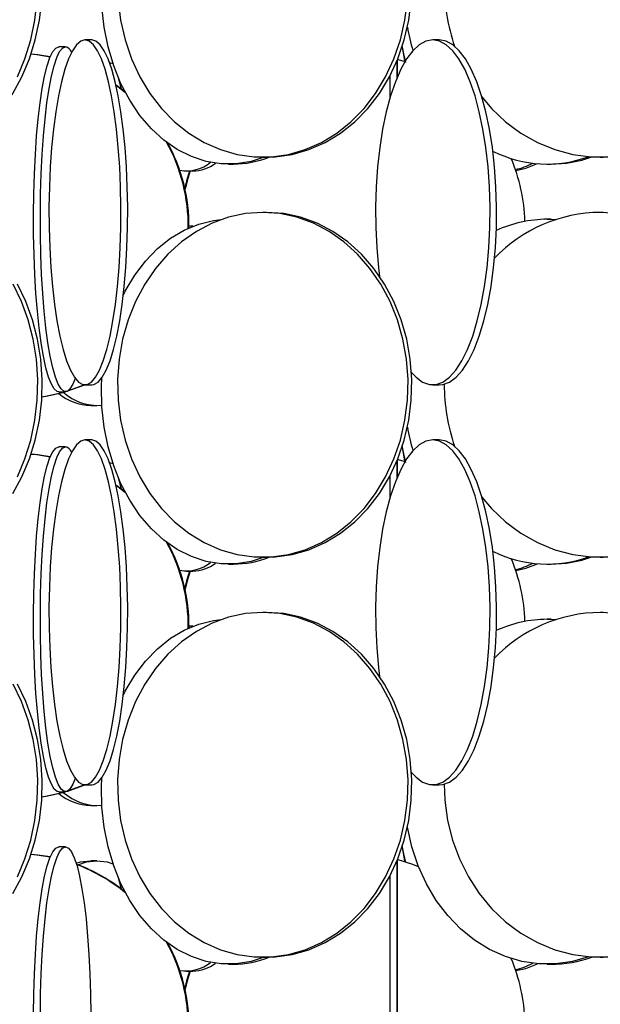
# Model space of a CAD drawing. Header units: millimetres. Extents: x 495 to 2657, y 518 to 2595.
# Tile 70 of 91: x 2476 to 2518, y 1918 to 1989. Entities that reach past the tile are written whole.
import ezdxf

# ---------------------------------------------------------------- set-up
doc = ezdxf.new("R2010")
doc.units = ezdxf.units.MM

msp = doc.modelspace()

# ---------------------------------------------------------------- linework, layer by layer
at = {"color": 7, "linetype": 'Continuous', "lineweight": 25}
for p, q in [((2481.301, 1987.548), (2480.812, 1987.548)), ((2506.485, 1987.548), (2506.013, 1987.548)), ((2479.405, 1987.048), (2478.91, 1987.048)), ((2482.592, 1985.913), (2482.84, 1985.83)), ((2504.037, 1985.951), (2503.43, 1986.13)), ((2483.715, 1983.785), (2483.105, 1984.249)), ((2483.224, 1984.82), (2483.428, 1984.011)), ((2483.755, 1983.71), (2483.07, 1984.236)), ((2491.224, 1978.548), (2491.562, 1978.548)), ((2493.697, 1979.048), (2493.966, 1979.048)), ((2514.307, 1978.548), (2514.587, 1978.548)), ((2518.151, 1979.048), (2518.364, 1979.048)), ((2488.176, 1978.048), (2488.624, 1978.048)), ((2493.966, 1975.048), (2493.697, 1975.048)), ((2518.364, 1975.048), (2518.151, 1975.048)), ((2514.587, 1974.548), (2514.307, 1974.548)), ((2514.307, 1974.548), (2514.919, 1974.527)), ((2514.587, 1974.548), (2514.961, 1974.54)), ((2488.624, 1974.048), (2488.351, 1974.048)), ((2488.565, 1974.018), (2488.351, 1974.042)), ((2479.57, 1962.1), (2480.792, 1962.549)), ((2479.612, 1962.129), (2480.748, 1962.552)), ((2480.812, 1962.548), (2481.301, 1962.548)), ((2506.013, 1962.548), (2506.485, 1962.548)), ((2478.91, 1962.048), (2479.405, 1962.048)), ((2481.232, 1961.048), (2481.664, 1961.048)), ((2479.405, 1958.048), (2478.91, 1958.048)), ((2481.301, 1958.548), (2480.812, 1958.548)), ((2506.485, 1958.548), (2506.013, 1958.548)), ((2504.037, 1956.951), (2503.43, 1957.13)), ((2482.592, 1956.913), (2482.84, 1956.83)), ((2483.224, 1955.82), (2483.428, 1955.011)), ((2483.715, 1954.785), (2483.06, 1955.28)), ((2483.755, 1954.71), (2483.07, 1955.236)), ((2493.697, 1950.048), (2493.966, 1950.048)), ((2518.151, 1950.048), (2518.364, 1950.048)), ((2491.224, 1949.548), (2491.562, 1949.548)), ((2514.307, 1949.548), (2514.587, 1949.548)), ((2488.176, 1949.048), (2488.624, 1949.048)), ((2493.966, 1946.048), (2493.697, 1946.048)), ((2518.364, 1946.048), (2518.151, 1946.048)), ((2488.624, 1945.048), (2488.351, 1945.048)), ((2488.565, 1945.018), (2488.351, 1945.042)), ((2514.587, 1945.548), (2514.307, 1945.548)), ((2514.307, 1945.548), (2514.919, 1945.527)), ((2514.587, 1945.548), (2514.961, 1945.54)), ((2478.91, 1933.048), (2479.405, 1933.048)), ((2479.57, 1933.1), (2480.792, 1933.549)), ((2479.612, 1933.129), (2480.748, 1933.552)), ((2480.812, 1933.548), (2481.301, 1933.548)), ((2506.013, 1933.548), (2506.485, 1933.548)), ((2481.232, 1932.048), (2481.664, 1932.048)), ((2479.405, 1929.048), (2478.91, 1929.048)), ((2481.664, 1928.048), (2481.232, 1928.048)), ((2483.224, 1926.82), (2483.428, 1926.011)), ((2493.697, 1921.048), (2493.966, 1921.048)), ((2518.151, 1921.048), (2518.364, 1921.048)), ((2488.176, 1920.048), (2488.624, 1920.048)), ((2491.224, 1920.548), (2491.562, 1920.548)), ((2514.307, 1920.548), (2514.587, 1920.548))]:
    msp.add_line(p, q, dxfattribs=at)
at = {"color": 7, "linetype": 'Continuous', "lineweight": 25, "flags": 128}
for points in [[(2493.808, 1979.048), (2492.857, 1978.745), (2491.771, 1978.57), (2490.678, 1978.57), (2489.592, 1978.745), (2488.53, 1979.093), (2487.505, 1979.609), (2486.532, 1980.285), (2485.625, 1981.113), (2484.797, 1982.08), (2484.059, 1983.172), (2483.422, 1984.376), (2482.894, 1985.673), (2482.483, 1987.045), (2482.195, 1988.474), (2482.034, 1989.938), (2482.001, 1991.419), (2482.026, 1992.041)], [(2468.137, 1979.048), (2468.705, 1979.07), (2469.832, 1979.245), (2470.935, 1979.593), (2471.999, 1980.109), (2473.009, 1980.785), (2473.95, 1981.613), (2474.81, 1982.58), (2475.576, 1983.672), (2476.237, 1984.876), (2476.785, 1986.173), (2477.212, 1987.545), (2477.511, 1988.974), (2477.679, 1990.438)], [(2475.916, 1984.876), (2476.464, 1986.173), (2476.891, 1987.545), (2477.19, 1988.974), (2477.357, 1990.438)], [(2483.211, 1990.438), (2483.395, 1988.974), (2483.724, 1987.545), (2484.193, 1986.173), (2484.795, 1984.876), (2485.522, 1983.672), (2486.364, 1982.58), (2487.309, 1981.613), (2488.343, 1980.785), (2489.453, 1980.109), (2490.622, 1979.593), (2491.835, 1979.245), (2493.073, 1979.07), (2494.321, 1979.07), (2495.559, 1979.245), (2496.771, 1979.593), (2497.941, 1980.109), (2499.05, 1980.785), (2500.085, 1981.613), (2501.03, 1982.58), (2501.872, 1983.672), (2502.599, 1984.876), (2503.201, 1986.173), (2503.67, 1987.545), (2503.999, 1988.974), (2504.183, 1990.438)], [(2493.966, 1979.048), (2494.59, 1979.07), (2495.829, 1979.245), (2497.041, 1979.593), (2498.21, 1980.109), (2499.32, 1980.785), (2500.355, 1981.613), (2501.299, 1982.58), (2502.141, 1983.672), (2502.868, 1984.876), (2503.471, 1986.173), (2503.939, 1987.545), (2504.268, 1988.974), (2504.452, 1990.438)], [(2480.812, 1987.548), (2480.504, 1987.461), (2480.199, 1987.199), (2479.904, 1986.766), (2479.621, 1986.169), (2479.355, 1985.416), (2479.109, 1984.517), (2478.887, 1983.486), (2478.692, 1982.336), (2478.527, 1981.083), (2478.394, 1979.746), (2478.295, 1978.343), (2478.232, 1976.894), (2478.204, 1975.419), (2478.214, 1973.938), (2478.259, 1972.474), (2478.341, 1971.045), (2478.457, 1969.673), (2478.606, 1968.376), (2478.786, 1967.172), (2478.995, 1966.08), (2479.229, 1965.113), (2479.485, 1964.285), (2479.76, 1963.609), (2480.05, 1963.093), (2480.351, 1962.745), (2480.658, 1962.57), (2480.967, 1962.57), (2481.274, 1962.745), (2481.574, 1963.093), (2481.864, 1963.609), (2482.139, 1964.285), (2482.395, 1965.113), (2482.63, 1966.08), (2482.838, 1967.172), (2483.018, 1968.376), (2483.168, 1969.673), (2483.284, 1971.045), (2483.365, 1972.474), (2483.411, 1973.938), (2483.42, 1975.419), (2483.393, 1976.894), (2483.329, 1978.343), (2483.23, 1979.746), (2483.097, 1981.083), (2482.932, 1982.336), (2482.737, 1983.486), (2482.516, 1984.517), (2482.27, 1985.416), (2482.004, 1986.169), (2481.721, 1986.766), (2481.425, 1987.199), (2481.121, 1987.461), (2480.812, 1987.548)], [(2481.301, 1962.548), (2481.456, 1962.57), (2481.763, 1962.745), (2482.063, 1963.093), (2482.353, 1963.609), (2482.628, 1964.285), (2482.884, 1965.113), (2483.119, 1966.08), (2483.327, 1967.172), (2483.507, 1968.376), (2483.657, 1969.673), (2483.773, 1971.045), (2483.854, 1972.474), (2483.9, 1973.938), (2483.909, 1975.419), (2483.882, 1976.894), (2483.818, 1978.343), (2483.719, 1979.746), (2483.586, 1981.083), (2483.421, 1982.336), (2483.226, 1983.486), (2483.005, 1984.517), (2482.759, 1985.416), (2482.493, 1986.169), (2482.21, 1986.766), (2481.914, 1987.199), (2481.61, 1987.461), (2481.301, 1987.548), (2481.301, 1987.548)], [(2506.013, 1987.548), (2505.522, 1987.461), (2505.038, 1987.199), (2504.568, 1986.766), (2504.118, 1986.169), (2503.694, 1985.416), (2503.303, 1984.517), (2502.951, 1983.486), (2502.641, 1982.336), (2502.378, 1981.083), (2502.167, 1979.746), (2502.009, 1978.343), (2501.908, 1976.894), (2501.864, 1975.419), (2501.879, 1973.938), (2501.951, 1972.474), (2502.081, 1971.045), (2502.16, 1970.396)], [(2503.779, 1987.14), (2503.89, 1986.545), (2504.029, 1985.92)], [(2503.779, 1987.14), (2503.967, 1986.045), (2503.983, 1985.968)], [(2504.454, 1963.464), (2504.801, 1963.093), (2505.279, 1962.745), (2505.767, 1962.57), (2506.259, 1962.57), (2506.747, 1962.745), (2507.225, 1963.093), (2507.687, 1963.609), (2508.124, 1964.285), (2508.532, 1965.113), (2508.905, 1966.08), (2509.236, 1967.172), (2509.523, 1968.376), (2509.761, 1969.673), (2509.945, 1971.045), (2510.075, 1972.474), (2510.148, 1973.938), (2510.162, 1975.419), (2510.119, 1976.894), (2510.017, 1978.343), (2509.86, 1979.746), (2509.648, 1981.083), (2509.386, 1982.336), (2509.076, 1983.486), (2508.723, 1984.517), (2508.332, 1985.416), (2507.909, 1986.169), (2507.459, 1986.766), (2506.988, 1987.199), (2506.504, 1987.461), (2506.013, 1987.548), (2506.013, 1987.548)], [(2506.485, 1962.548), (2506.731, 1962.57), (2507.219, 1962.745), (2507.697, 1963.093), (2508.158, 1963.609), (2508.596, 1964.285), (2509.004, 1965.113), (2509.376, 1966.08), (2509.708, 1967.172), (2509.995, 1968.376), (2510.232, 1969.673), (2510.417, 1971.045), (2510.547, 1972.474), (2510.619, 1973.938), (2510.634, 1975.419), (2510.59, 1976.894), (2510.489, 1978.343), (2510.331, 1979.746), (2510.12, 1981.083), (2509.857, 1982.336), (2509.547, 1983.486), (2509.195, 1984.517), (2508.804, 1985.416), (2508.38, 1986.169), (2507.93, 1986.766), (2507.46, 1987.199), (2506.976, 1987.461), (2506.485, 1987.548), (2506.485, 1987.548)], [(2478.291, 1986.308), (2477.337, 1986.461), (2476.902, 1986.505)], [(2478.295, 1986.318), (2477.389, 1986.461), (2476.904, 1986.509)], [(2478.91, 1962.048), (2478.802, 1962.07), (2478.587, 1962.245), (2478.377, 1962.593), (2478.174, 1963.109), (2477.981, 1963.785), (2477.802, 1964.613), (2477.638, 1965.58), (2477.492, 1966.672), (2477.366, 1967.876), (2477.261, 1969.173), (2477.18, 1970.545), (2477.123, 1971.974), (2477.091, 1973.438), (2477.084, 1974.919), (2477.104, 1976.394), (2477.148, 1977.843), (2477.218, 1979.246), (2477.311, 1980.583), (2477.426, 1981.836), (2477.563, 1982.986), (2477.718, 1984.017), (2477.89, 1984.916), (2478.076, 1985.669), (2478.274, 1986.266), (2478.481, 1986.699), (2478.694, 1986.961), (2478.91, 1987.048), (2478.91, 1987.048)], [(2480.108, 1963.012), (2479.938, 1962.593), (2479.728, 1962.245), (2479.513, 1962.07), (2479.297, 1962.07), (2479.082, 1962.245), (2478.871, 1962.593), (2478.669, 1963.109), (2478.476, 1963.785), (2478.297, 1964.613), (2478.133, 1965.58), (2477.987, 1966.672), (2477.86, 1967.876), (2477.756, 1969.173), (2477.675, 1970.545), (2477.617, 1971.974), (2477.586, 1973.438), (2477.579, 1974.919), (2477.598, 1976.394), (2477.643, 1977.843), (2477.712, 1979.246), (2477.805, 1980.583), (2477.921, 1981.836), (2478.057, 1982.986), (2478.212, 1984.017), (2478.385, 1984.916), (2478.571, 1985.669), (2478.769, 1986.266), (2478.976, 1986.699), (2479.189, 1986.961), (2479.405, 1987.048), (2479.405, 1987.048)], [(2503.423, 1984.817), (2503.423, 1984.916), (2503.424, 1985.669), (2503.425, 1986.059)], [(2503.43, 1986.072), (2503.43, 1985.669), (2503.431, 1984.916), (2503.431, 1984.835)], [(2502.922, 1983.392), (2502.923, 1984.017), (2502.923, 1984.916), (2502.924, 1984.98)], [(2509.569, 1983.413), (2510.278, 1982.58), (2511.292, 1981.613), (2512.403, 1980.785), (2513.594, 1980.109), (2514.85, 1979.593), (2516.152, 1979.245), (2517.481, 1979.07), (2518.82, 1979.07)], [(2512.023, 1978.088), (2512.758, 1978.245), (2513.595, 1978.578)], [(2488.387, 1978.048), (2488.173, 1977.343), (2488.042, 1976.818)], [(2488.427, 1978.048), (2488.213, 1977.343), (2488.062, 1976.728)], [(2493.697, 1975.048), (2492.452, 1974.961), (2491.224, 1974.699), (2490.031, 1974.266), (2488.89, 1973.669), (2487.816, 1972.916), (2486.824, 1972.017), (2485.929, 1970.986), (2485.144, 1969.836), (2484.478, 1968.583), (2483.941, 1967.246), (2483.542, 1965.843), (2483.285, 1964.394), (2483.174, 1962.919), (2483.211, 1961.438), (2483.395, 1959.974), (2483.724, 1958.545), (2484.193, 1957.173), (2484.795, 1955.876), (2485.522, 1954.672), (2486.364, 1953.58), (2487.309, 1952.613), (2488.343, 1951.785), (2489.453, 1951.109), (2490.622, 1950.593), (2491.835, 1950.245), (2493.073, 1950.07), (2494.321, 1950.07), (2495.559, 1950.245), (2496.771, 1950.593), (2497.941, 1951.109), (2499.05, 1951.785), (2500.085, 1952.613), (2501.03, 1953.58), (2501.872, 1954.672), (2502.599, 1955.876), (2503.201, 1957.173), (2503.67, 1958.545), (2503.999, 1959.974), (2504.183, 1961.438), (2504.22, 1962.919), (2504.109, 1964.394), (2503.852, 1965.843), (2503.453, 1967.246), (2502.916, 1968.583), (2502.25, 1969.836), (2501.464, 1970.986), (2500.569, 1972.017), (2499.578, 1972.916), (2498.504, 1973.669), (2497.363, 1974.266), (2496.17, 1974.699), (2494.942, 1974.961), (2493.697, 1975.048)], [(2493.966, 1950.048), (2494.59, 1950.07), (2495.829, 1950.245), (2497.041, 1950.593), (2498.21, 1951.109), (2499.32, 1951.785), (2500.355, 1952.613), (2501.299, 1953.58), (2502.141, 1954.672), (2502.868, 1955.876), (2503.471, 1957.173), (2503.939, 1958.545), (2504.268, 1959.974), (2504.452, 1961.438), (2504.489, 1962.919), (2504.379, 1964.394), (2504.122, 1965.843), (2503.722, 1967.246), (2503.186, 1968.583), (2502.52, 1969.836), (2501.734, 1970.986), (2500.839, 1972.017), (2499.848, 1972.916), (2498.774, 1973.669), (2497.632, 1974.266), (2496.439, 1974.699), (2495.212, 1974.961), (2493.966, 1975.048), (2493.966, 1975.048)], [(2519.488, 1974.961), (2518.151, 1975.048), (2518.151, 1975.048)], [(2483.593, 1969.075), (2483.727, 1969.336), (2484.416, 1970.486), (2485.201, 1971.517), (2486.07, 1972.416), (2487.011, 1973.169), (2488.012, 1973.766), (2489.057, 1974.199), (2490.133, 1974.461), (2490.689, 1974.527)], [(2475.576, 1954.672), (2476.237, 1955.876), (2476.785, 1957.173), (2477.212, 1958.545), (2477.511, 1959.974), (2477.679, 1961.438), (2477.712, 1962.919), (2477.611, 1964.394), (2477.378, 1965.843), (2477.014, 1967.246), (2476.526, 1968.583), (2475.92, 1969.836)], [(2475.916, 1955.876), (2476.464, 1957.173), (2476.891, 1958.545), (2477.19, 1959.974), (2477.357, 1961.438), (2477.391, 1962.919), (2477.29, 1964.394), (2477.056, 1965.843), (2476.693, 1967.246), (2476.205, 1968.583), (2475.599, 1969.836)], [(2493.808, 1950.048), (2492.857, 1949.745), (2491.771, 1949.57), (2490.678, 1949.57), (2489.592, 1949.745), (2488.53, 1950.093), (2487.505, 1950.609), (2486.532, 1951.285), (2485.625, 1952.113), (2484.797, 1953.08), (2484.059, 1954.172), (2483.422, 1955.376), (2482.894, 1956.673), (2482.483, 1958.045), (2482.195, 1959.474), (2482.034, 1960.938), (2482.001, 1962.419), (2482.026, 1963.041)], [(2477.693, 1961.676), (2478.118, 1961.745), (2479.4, 1962.048)], [(2477.694, 1961.684), (2478.066, 1961.745), (2479.348, 1962.048)], [(2478.91, 1933.048), (2478.802, 1933.07), (2478.587, 1933.245), (2478.377, 1933.593), (2478.174, 1934.109), (2477.981, 1934.785), (2477.802, 1935.613), (2477.638, 1936.58), (2477.492, 1937.672), (2477.366, 1938.876), (2477.261, 1940.173), (2477.18, 1941.545), (2477.123, 1942.974), (2477.091, 1944.438), (2477.084, 1945.919), (2477.104, 1947.394), (2477.148, 1948.843), (2477.218, 1950.246), (2477.311, 1951.583), (2477.426, 1952.836), (2477.563, 1953.986), (2477.718, 1955.017), (2477.89, 1955.916), (2478.076, 1956.669), (2478.274, 1957.266), (2478.481, 1957.699), (2478.694, 1957.961), (2478.91, 1958.048), (2478.91, 1958.048)], [(2480.108, 1934.012), (2479.938, 1933.593), (2479.728, 1933.245), (2479.513, 1933.07), (2479.297, 1933.07), (2479.082, 1933.245), (2478.871, 1933.593), (2478.669, 1934.109), (2478.476, 1934.785), (2478.297, 1935.613), (2478.133, 1936.58), (2477.987, 1937.672), (2477.86, 1938.876), (2477.756, 1940.173), (2477.675, 1941.545), (2477.617, 1942.974), (2477.586, 1944.438), (2477.579, 1945.919), (2477.598, 1947.394), (2477.643, 1948.843), (2477.712, 1950.246), (2477.805, 1951.583), (2477.921, 1952.836), (2478.057, 1953.986), (2478.212, 1955.017), (2478.385, 1955.916), (2478.571, 1956.669), (2478.769, 1957.266), (2478.976, 1957.699), (2479.189, 1957.961), (2479.405, 1958.048), (2479.405, 1958.048)], [(2480.812, 1958.548), (2480.504, 1958.461), (2480.199, 1958.199), (2479.904, 1957.766), (2479.621, 1957.169), (2479.355, 1956.416), (2479.109, 1955.517), (2478.887, 1954.486), (2478.692, 1953.336), (2478.527, 1952.083), (2478.394, 1950.746), (2478.295, 1949.343), (2478.232, 1947.894), (2478.204, 1946.419), (2478.214, 1944.938), (2478.259, 1943.474), (2478.341, 1942.045), (2478.457, 1940.673), (2478.606, 1939.376), (2478.786, 1938.172), (2478.995, 1937.08), (2479.229, 1936.113), (2479.485, 1935.285), (2479.76, 1934.609), (2480.05, 1934.093), (2480.351, 1933.745), (2480.658, 1933.57), (2480.967, 1933.57), (2481.274, 1933.745), (2481.574, 1934.093), (2481.864, 1934.609), (2482.139, 1935.285), (2482.395, 1936.113), (2482.63, 1937.08), (2482.838, 1938.172), (2483.018, 1939.376), (2483.168, 1940.673), (2483.284, 1942.045), (2483.365, 1943.474), (2483.411, 1944.938), (2483.42, 1946.419), (2483.393, 1947.894), (2483.329, 1949.343), (2483.23, 1950.746), (2483.097, 1952.083), (2482.932, 1953.336), (2482.737, 1954.486), (2482.516, 1955.517), (2482.27, 1956.416), (2482.004, 1957.169), (2481.721, 1957.766), (2481.425, 1958.199), (2481.121, 1958.461), (2480.812, 1958.548)], [(2481.301, 1933.548), (2481.456, 1933.57), (2481.763, 1933.745), (2482.063, 1934.093), (2482.353, 1934.609), (2482.628, 1935.285), (2482.884, 1936.113), (2483.119, 1937.08), (2483.327, 1938.172), (2483.507, 1939.376), (2483.657, 1940.673), (2483.773, 1942.045), (2483.854, 1943.474), (2483.9, 1944.938), (2483.909, 1946.419), (2483.882, 1947.894), (2483.818, 1949.343), (2483.719, 1950.746), (2483.586, 1952.083), (2483.421, 1953.336), (2483.226, 1954.486), (2483.005, 1955.517), (2482.759, 1956.416), (2482.493, 1957.169), (2482.21, 1957.766), (2481.914, 1958.199), (2481.61, 1958.461), (2481.301, 1958.548), (2481.301, 1958.548)], [(2506.013, 1958.548), (2505.522, 1958.461), (2505.038, 1958.199), (2504.568, 1957.766), (2504.118, 1957.169), (2503.694, 1956.416), (2503.303, 1955.517), (2502.951, 1954.486), (2502.641, 1953.336), (2502.378, 1952.083), (2502.167, 1950.746), (2502.009, 1949.343), (2501.908, 1947.894), (2501.864, 1946.419), (2501.879, 1944.938), (2501.951, 1943.474), (2502.081, 1942.045), (2502.16, 1941.396)], [(2503.779, 1958.14), (2503.89, 1957.545), (2504.029, 1956.92)], [(2503.779, 1958.14), (2503.967, 1957.045), (2503.985, 1956.961)], [(2504.454, 1934.464), (2504.801, 1934.093), (2505.279, 1933.745), (2505.767, 1933.57), (2506.259, 1933.57), (2506.747, 1933.745), (2507.225, 1934.093), (2507.687, 1934.609), (2508.124, 1935.285), (2508.532, 1936.113), (2508.905, 1937.08), (2509.236, 1938.172), (2509.523, 1939.376), (2509.761, 1940.673), (2509.945, 1942.045), (2510.075, 1943.474), (2510.148, 1944.938), (2510.162, 1946.419), (2510.119, 1947.894), (2510.017, 1949.343), (2509.86, 1950.746), (2509.648, 1952.083), (2509.386, 1953.336), (2509.076, 1954.486), (2508.723, 1955.517), (2508.332, 1956.416), (2507.909, 1957.169), (2507.459, 1957.766), (2506.988, 1958.199), (2506.504, 1958.461), (2506.013, 1958.548), (2506.013, 1958.548)], [(2506.485, 1933.548), (2506.731, 1933.57), (2507.219, 1933.745), (2507.697, 1934.093), (2508.158, 1934.609), (2508.596, 1935.285), (2509.004, 1936.113), (2509.376, 1937.08), (2509.708, 1938.172), (2509.995, 1939.376), (2510.232, 1940.673), (2510.417, 1942.045), (2510.547, 1943.474), (2510.619, 1944.938), (2510.634, 1946.419), (2510.59, 1947.894), (2510.489, 1949.343), (2510.331, 1950.746), (2510.12, 1952.083), (2509.857, 1953.336), (2509.547, 1954.486), (2509.195, 1955.517), (2508.804, 1956.416), (2508.38, 1957.169), (2507.93, 1957.766), (2507.46, 1958.199), (2506.976, 1958.461), (2506.485, 1958.548), (2506.485, 1958.548)], [(2478.291, 1957.308), (2477.337, 1957.461), (2476.902, 1957.505)], [(2478.295, 1957.318), (2477.389, 1957.461), (2476.904, 1957.509)], [(2503.423, 1955.817), (2503.423, 1955.916), (2503.424, 1956.669), (2503.425, 1957.059)], [(2503.43, 1957.072), (2503.43, 1956.669), (2503.431, 1955.916), (2503.431, 1955.835)], [(2502.922, 1954.392), (2502.923, 1955.017), (2502.923, 1955.916), (2502.924, 1955.98)], [(2509.569, 1954.413), (2510.278, 1953.58), (2511.292, 1952.613), (2512.403, 1951.785), (2513.594, 1951.109), (2514.85, 1950.593), (2516.152, 1950.245), (2517.481, 1950.07), (2518.82, 1950.07)], [(2512.023, 1949.088), (2512.758, 1949.245), (2513.595, 1949.578)], [(2488.387, 1949.048), (2488.173, 1948.343), (2488.042, 1947.818)], [(2488.427, 1949.048), (2488.213, 1948.343), (2488.062, 1947.728)], [(2493.697, 1946.048), (2492.452, 1945.961), (2491.224, 1945.699), (2490.031, 1945.266), (2488.89, 1944.669), (2487.816, 1943.916), (2486.824, 1943.017), (2485.929, 1941.986), (2485.144, 1940.836), (2484.478, 1939.583), (2483.941, 1938.246), (2483.542, 1936.843), (2483.285, 1935.394), (2483.174, 1933.919), (2483.211, 1932.438), (2483.395, 1930.974), (2483.724, 1929.545), (2484.193, 1928.173), (2484.795, 1926.876), (2485.522, 1925.672), (2486.364, 1924.58), (2487.309, 1923.613), (2488.343, 1922.785), (2489.453, 1922.109), (2490.622, 1921.593), (2491.835, 1921.245), (2493.073, 1921.07), (2494.321, 1921.07), (2495.559, 1921.245), (2496.771, 1921.593), (2497.941, 1922.109), (2499.05, 1922.785), (2500.085, 1923.613), (2501.03, 1924.58), (2501.872, 1925.672), (2502.599, 1926.876), (2503.201, 1928.173), (2503.67, 1929.545), (2503.999, 1930.974), (2504.183, 1932.438), (2504.22, 1933.919), (2504.109, 1935.394), (2503.852, 1936.843), (2503.453, 1938.246), (2502.916, 1939.583), (2502.25, 1940.836), (2501.464, 1941.986), (2500.569, 1943.017), (2499.578, 1943.916), (2498.504, 1944.669), (2497.363, 1945.266), (2496.17, 1945.699), (2494.942, 1945.961), (2493.697, 1946.048)], [(2493.966, 1921.048), (2494.59, 1921.07), (2495.829, 1921.245), (2497.041, 1921.593), (2498.21, 1922.109), (2499.32, 1922.785), (2500.355, 1923.613), (2501.299, 1924.58), (2502.141, 1925.672), (2502.868, 1926.876), (2503.471, 1928.173), (2503.939, 1929.545), (2504.268, 1930.974), (2504.452, 1932.438), (2504.489, 1933.919), (2504.379, 1935.394), (2504.122, 1936.843), (2503.722, 1938.246), (2503.186, 1939.583), (2502.52, 1940.836), (2501.734, 1941.986), (2500.839, 1943.017), (2499.848, 1943.916), (2498.774, 1944.669), (2497.632, 1945.266), (2496.439, 1945.699), (2495.212, 1945.961), (2493.966, 1946.048), (2493.966, 1946.048)], [(2519.488, 1945.961), (2518.151, 1946.048), (2518.151, 1946.048)], [(2483.593, 1940.075), (2483.727, 1940.336), (2484.416, 1941.486), (2485.201, 1942.517), (2486.07, 1943.416), (2487.011, 1944.169), (2488.012, 1944.766), (2489.057, 1945.199), (2490.133, 1945.461), (2490.689, 1945.527)], [(2475.576, 1925.672), (2476.237, 1926.876), (2476.785, 1928.173), (2477.212, 1929.545), (2477.511, 1930.974), (2477.679, 1932.438), (2477.712, 1933.919), (2477.611, 1935.394), (2477.378, 1936.843), (2477.014, 1938.246), (2476.526, 1939.583), (2475.92, 1940.836)], [(2475.916, 1926.876), (2476.464, 1928.173), (2476.891, 1929.545), (2477.19, 1930.974), (2477.357, 1932.438), (2477.391, 1933.919), (2477.29, 1935.394), (2477.056, 1936.843), (2476.693, 1938.246), (2476.205, 1939.583), (2475.599, 1940.836)], [(2493.808, 1921.048), (2492.857, 1920.745), (2491.771, 1920.57), (2490.678, 1920.57), (2489.592, 1920.745), (2488.53, 1921.093), (2487.505, 1921.609), (2486.532, 1922.285), (2485.625, 1923.113), (2484.797, 1924.08), (2484.059, 1925.172), (2483.422, 1926.376), (2482.894, 1927.673), (2482.483, 1929.045), (2482.195, 1930.474), (2482.034, 1931.938), (2482.001, 1933.419), (2482.026, 1934.041)], [(2506.848, 1933.596), (2506.893, 1932.438), (2507.09, 1930.974), (2507.443, 1929.545), (2507.947, 1928.173), (2508.593, 1926.876), (2509.374, 1925.672), (2510.278, 1924.58), (2511.292, 1923.613), (2512.403, 1922.785), (2513.594, 1922.109), (2514.85, 1921.593), (2516.152, 1921.245), (2517.481, 1921.07), (2518.82, 1921.07)], [(2477.693, 1932.676), (2478.118, 1932.745), (2479.4, 1933.048)], [(2477.694, 1932.684), (2478.066, 1932.745), (2479.348, 1933.048)], [(2517.305, 1921.083), (2516.139, 1920.745), (2514.921, 1920.57), (2513.694, 1920.57), (2512.475, 1920.745), (2511.282, 1921.093), (2510.132, 1921.609), (2509.041, 1922.285), (2508.023, 1923.113), (2507.093, 1924.08), (2506.265, 1925.172), (2505.55, 1926.376), (2504.957, 1927.673), (2504.496, 1929.045), (2504.173, 1930.474), (2504.172, 1930.479)], [(2477.084, 1916.919), (2477.104, 1918.394), (2477.148, 1919.843), (2477.218, 1921.246), (2477.311, 1922.583), (2477.426, 1923.836), (2477.563, 1924.986), (2477.718, 1926.017), (2477.89, 1926.916), (2478.076, 1927.669), (2478.274, 1928.266), (2478.481, 1928.699), (2478.694, 1928.961), (2478.91, 1929.048), (2478.91, 1929.048)], [(2477.579, 1916.919), (2477.598, 1918.394), (2477.643, 1919.843), (2477.712, 1921.246), (2477.805, 1922.583), (2477.921, 1923.836), (2478.057, 1924.986), (2478.212, 1926.017), (2478.385, 1926.916), (2478.571, 1927.669), (2478.769, 1928.266), (2478.976, 1928.699), (2479.189, 1928.961), (2479.405, 1929.048)], [(2479.405, 1929.048), (2479.621, 1928.961), (2479.834, 1928.699), (2480.041, 1928.266), (2480.239, 1927.669), (2480.425, 1926.916), (2480.597, 1926.017), (2480.753, 1924.986), (2480.889, 1923.836), (2481.005, 1922.583), (2481.098, 1921.246), (2481.167, 1919.843), (2481.212, 1918.394), (2481.231, 1916.919)], [(2503.779, 1929.14), (2503.89, 1928.545), (2504.029, 1927.92)], [(2503.779, 1929.14), (2503.967, 1928.045), (2503.983, 1927.968)], [(2478.291, 1928.308), (2477.337, 1928.461), (2476.902, 1928.505)], [(2478.295, 1928.318), (2477.389, 1928.461), (2476.904, 1928.509)], [(2480.178, 1927.873), (2480.486, 1927.961), (2481.232, 1928.048)], [(2480.292, 1927.75), (2480.917, 1927.961), (2481.664, 1928.048)], [(2481.664, 1928.048), (2482.411, 1927.961), (2482.84, 1927.83)], [(2503.421, 1916.919), (2503.421, 1918.394), (2503.421, 1919.843), (2503.421, 1921.246), (2503.421, 1922.583), (2503.422, 1923.836), (2503.422, 1924.986), (2503.423, 1926.017), (2503.423, 1926.916), (2503.424, 1927.669), (2503.425, 1928.059)], [(2504.985, 1927.603), (2504.57, 1927.766), (2503.43, 1928.13)], [(2503.43, 1928.072), (2503.43, 1927.669), (2503.431, 1926.916), (2503.432, 1926.017), (2503.432, 1924.986), (2503.433, 1923.836), (2503.433, 1922.583), (2503.433, 1921.246), (2503.434, 1919.843), (2503.434, 1918.394), (2503.434, 1916.919)], [(2502.927, 1904.048), (2502.927, 1904.07), (2502.926, 1904.245), (2502.925, 1904.593), (2502.925, 1905.109), (2502.924, 1905.785), (2502.923, 1906.613), (2502.923, 1907.58), (2502.922, 1908.672), (2502.922, 1909.876), (2502.921, 1911.173), (2502.921, 1912.545), (2502.921, 1913.974), (2502.921, 1915.438), (2502.921, 1916.919), (2502.921, 1918.394), (2502.921, 1919.843), (2502.921, 1921.246), (2502.921, 1922.583), (2502.922, 1923.836), (2502.922, 1924.986), (2502.923, 1926.017), (2502.923, 1926.916), (2502.924, 1926.98)], [(2488.387, 1920.048), (2488.173, 1919.343), (2488.042, 1918.818)], [(2488.427, 1920.048), (2488.213, 1919.343), (2488.062, 1918.728)], [(2512.023, 1920.088), (2512.758, 1920.245), (2513.595, 1920.578)]]:
    msp.add_lwpolyline(points, dxfattribs=at)
at = {"color": 7, "linetype": 'Continuous', "lineweight": 25}
for centre, radius, start, end in [((2520.513, 1991.536), 13.665, 179.74607, 198.94928), ((2518.518, 1990.971), 14.561, 189.85363, 196.75323), ((2479.203, 1986.359), 0.718, 25.6331, 73.71522), ((2475.746, 1974.05), 12.552, 359.32759, 28.99661), ((2475.798, 1974.05), 12.552, 359.43468, 29.04739), ((2514.304, 1987.292), 8.74, 243.56706, 290.08325), ((2488.149, 1980.911), 2.851, 260.54444, 308.34505), ((2488.545, 1980.989), 2.942, 271.53458, 306.15531), ((2491.548, 1985.545), 6.997, 270.11357, 291.83375), ((2500.158, 1974.049), 12.534, 1.57843, 23.0348), ((2510.887, 1983.184), 5.153, 282.47499, 297.45803), ((2514.578, 1987.26), 8.712, 270.0575, 289.86434), ((2518.28, 1964.227), 10.822, 90.68343, 136.06176), ((2514.339, 1965.695), 8.853, 90.20654, 114.8942), ((2520.513, 1962.536), 13.665, 179.74607, 198.94928), ((2481.323, 1964.803), 3.756, 230.19498, 268.61417), ((2481.723, 1964.777), 3.72, 228.19847, 274.6667), ((2518.518, 1961.971), 14.561, 189.85363, 196.75323), ((2479.203, 1957.359), 0.718, 25.6331, 73.71522), ((2475.746, 1945.05), 12.552, 359.32759, 28.99661), ((2475.797, 1945.05), 12.554, 359.43684, 28.64989), ((2491.548, 1956.545), 6.997, 270.11357, 291.83375), ((2514.304, 1958.292), 8.74, 243.56706, 290.08325), ((2514.578, 1958.26), 8.712, 270.0575, 289.86434), ((2488.149, 1951.911), 2.851, 260.54444, 308.34505), ((2488.545, 1951.989), 2.942, 271.53458, 306.15531), ((2500.158, 1945.049), 12.534, 1.57843, 23.0348), ((2510.887, 1954.184), 5.153, 282.47499, 297.45803), ((2518.28, 1935.227), 10.822, 90.68343, 136.06176), ((2514.339, 1936.695), 8.853, 90.20654, 114.8942), ((2481.323, 1935.803), 3.756, 230.19498, 268.61417), ((2481.723, 1935.777), 3.72, 228.19847, 274.6667), ((2475.904, 1916.139), 12.412, 51.0018, 69.71915), ((2475.85, 1916.135), 12.416, 50.45619, 69.42754), ((2475.746, 1916.05), 12.552, 359.32759, 28.99661), ((2475.797, 1916.05), 12.554, 359.43684, 28.64989), ((2491.548, 1927.545), 6.997, 270.11357, 291.83375), ((2500.158, 1916.049), 12.534, 1.57843, 23.0348), ((2514.578, 1929.26), 8.712, 270.0575, 289.86434), ((2488.149, 1922.911), 2.851, 260.54444, 308.34505), ((2488.545, 1922.989), 2.942, 271.53458, 306.15531), ((2510.887, 1925.184), 5.153, 282.47499, 297.45803)]:
    msp.add_arc(centre, radius, start, end, dxfattribs=at)

doc.saveas('drawing.dxf')
